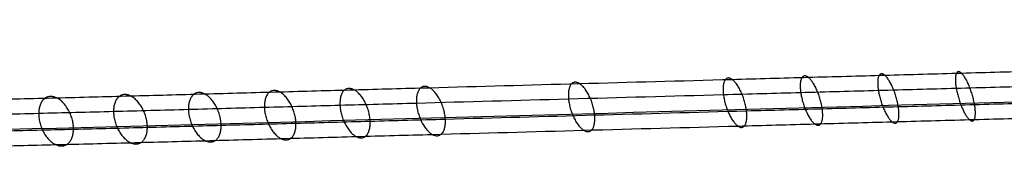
# Model space of a CAD drawing. Header units: millimetres. Extents: x -238 to 1309, y -218 to 242.
# Tile 14 of 26: x 292 to 538, y -27 to 6. Entities that reach past the tile are written whole.
import ezdxf

# ---------------------------------------------------------------- set-up
doc = ezdxf.new("R2010")
doc.units = ezdxf.units.MM
doc.layers.add('Transenna', color=18, linetype='Continuous', true_color=0x000000)

msp = doc.modelspace()

# ---------------------------------------------------------------- linework, layer by layer
at = {"layer": 'Transenna'}
for points in [[(48.54, 5.77, 914.03), (49.74, 4.22, 910.44), (52.72, 1.41, 903.32), (58.63, -2.24, 892.43), (65.74, -5.36, 881.4), (74.23, -8.11, 869.82), (83.67, -10.43, 858.18), (94.32, -12.43, 846.14), (105.76, -14.09, 834.11), (118.27, -15.47, 821.82), (131.46, -16.57, 809.61), (145.56, -17.44, 797.29), (160.26, -18.08, 785.13), (175.73, -18.51, 772.99), (191.7, -18.77, 761.09), (208.29, -18.86, 749.35), (225.3, -18.81, 737.94), (242.79, -18.64, 726.83), (260.62, -18.36, 716.12), (278.77, -18, 705.86), (297.19, -17.57, 696.09), (315.79, -17.09, 686.9), (334.57, -16.58, 678.29), (353.42, -16.06, 670.37), (372.4, -15.54, 663.13), (397.58, -14.85, 654.47), (429.38, -13.97, 645.33), (461.54, -13.09, 638.5), (487.43, -12.38, 634.47), (506.82, -11.84, 632.17), (526.27, -11.31, 630.59), (552.38, -10.59, 629.42), (585.14, -9.69, 629.76), (624.77, -8.6, 633.05), (664.42, -7.51, 639.2), (697.55, -6.6, 646.71), (723.97, -5.87, 654.07), (744.08, -5.32, 660.38), (764.16, -4.77, 667.38), (784.3, -4.22, 675.1), (804.33, -3.67, 683.45), (824.29, -3.14, 692.44), (844.04, -2.63, 701.99), (863.52, -2.14, 712.08), (882.69, -1.68, 722.67), (901.41, -1.27, 733.69), (919.71, -0.89, 745.15), (937.38, -0.57, 756.93), (954.52, -0.3, 769.1), (968.21, -0.13, 779.48), (978.82, -0.02, 787.94), (989.04, 0.05, 796.38), (998.9, 0.09, 804.97), (1008.37, 0.09, 813.71), (1015.14, 0.06, 820.21), (1021.78, 0.01, 826.85), (1030.12, -0.08, 835.57), (1038.02, -0.23, 844.43), (1045.44, -0.44, 853.41), (1050.67, -0.62, 860.12), (1055.56, -0.84, 866.79), (1061.64, -1.17, 875.61), (1067.17, -1.58, 884.52), (1072.08, -2.1, 893.56), (1075.33, -2.53, 900.15), (1078.31, -3.05, 906.9), (1080.09, -3.47, 911.49), (1080.93, -3.7, 913.82)], [(56.73, 3.81, 917.38), (58.04, 2.87, 913.88), (61.04, 1.04, 906.97), (66.77, -1.55, 896.4), (73.63, -3.91, 885.65), (81.83, -6.1, 874.34), (91, -8, 862.95), (101.37, -9.68, 851.13), (112.57, -11.1, 839.3), (124.84, -12.28, 827.19), (137.81, -13.23, 815.16), (151.7, -13.98, 803), (166.2, -14.52, 790.98), (181.47, -14.88, 778.99), (197.26, -15.07, 767.22), (213.67, -15.12, 755.62), (230.5, -15.03, 744.34), (247.8, -14.83, 733.36), (265.44, -14.53, 722.78), (283.4, -14.16, 712.65), (301.62, -13.72, 703.01), (320.01, -13.24, 693.94), (338.56, -12.73, 685.47), (357.18, -12.22, 677.68), (375.91, -11.71, 670.55), (400.75, -11.02, 662.05), (432.11, -10.16, 653.09), (463.8, -9.29, 646.42), (489.3, -8.59, 642.5), (508.4, -8.06, 640.26), (527.55, -7.54, 638.73), (553.26, -6.83, 637.62), (585.52, -5.94, 638.01), (624.55, -4.87, 641.31), (663.63, -3.8, 647.44), (696.3, -2.9, 654.89), (722.37, -2.18, 662.19), (742.22, -1.64, 668.45), (762.05, -1.09, 675.39), (781.96, -0.54, 683.05), (801.77, 0, 691.34), (821.51, 0.52, 700.25), (841.05, 1.03, 709.73), (860.32, 1.52, 719.74), (879.29, 1.97, 730.24), (897.81, 2.39, 741.16), (915.91, 2.77, 752.52), (933.38, 3.1, 764.19), (950.31, 3.38, 776.24), (963.82, 3.56, 786.5), (974.28, 3.67, 794.86), (984.35, 3.76, 803.2), (994.06, 3.81, 811.67), (1003.37, 3.83, 820.28), (1010.01, 3.82, 826.67), (1016.52, 3.79, 833.2), (1024.69, 3.72, 841.77), (1032.42, 3.61, 850.44), (1039.66, 3.46, 859.21), (1044.75, 3.32, 865.75), (1049.51, 3.16, 872.23), (1055.41, 2.91, 880.78), (1060.76, 2.62, 889.38), (1065.52, 2.27, 898.05), (1068.69, 2, 904.35), (1071.62, 1.69, 910.77), (1073.41, 1.47, 915.12), (1074.26, 1.35, 917.31)], [(46.76, -3.08, 913.19), (48.6, -4.76, 909.66), (52.61, -7.66, 902.66), (59.63, -11.26, 891.95), (67.54, -14.25, 881.1), (76.62, -16.86, 869.69), (86.51, -19.04, 858.21), (97.5, -20.92, 846.31), (109.22, -22.47, 834.42), (121.93, -23.76, 822.25), (135.29, -24.77, 810.17), (149.53, -25.57, 797.96), (164.33, -26.14, 785.9), (179.87, -26.53, 773.87), (195.9, -26.74, 762.08), (212.54, -26.8, 750.44), (229.58, -26.72, 739.14), (247.09, -26.52, 728.13), (264.92, -26.22, 717.53), (283.06, -25.84, 707.38), (301.45, -25.4, 697.73), (320.01, -24.92, 688.65), (338.74, -24.41, 680.17), (357.53, -23.89, 672.37), (376.44, -23.37, 665.26), (401.52, -22.68, 656.77), (433.19, -21.81, 647.84), (465.19, -20.93, 641.23), (490.94, -20.22, 637.36), (510.22, -19.69, 635.18), (529.56, -19.16, 633.71), (555.51, -18.45, 632.68), (588.07, -17.55, 633.2), (627.44, -16.47, 636.67), (666.84, -15.39, 642.99), (699.76, -14.48, 650.61), (726, -13.76, 658.05), (745.98, -13.21, 664.42), (765.93, -12.66, 671.47), (785.95, -12.11, 679.23), (805.87, -11.57, 687.63), (825.7, -11.04, 696.65), (845.33, -10.54, 706.23), (864.69, -10.05, 716.35), (883.73, -9.6, 726.96), (902.32, -9.19, 738), (920.48, -8.81, 749.48), (938.01, -8.5, 761.28), (954.99, -8.23, 773.46), (968.55, -8.06, 783.85), (979.03, -7.96, 792.32), (989.13, -7.89, 800.76), (998.86, -7.85, 809.35), (1008.19, -7.85, 818.09), (1014.84, -7.88, 824.58), (1021.35, -7.92, 831.21), (1029.51, -8.01, 839.93), (1037.22, -8.15, 848.76), (1044.42, -8.35, 857.72), (1049.47, -8.52, 864.4), (1054.18, -8.73, 871.04), (1059.98, -9.03, 879.81), (1065.18, -9.4, 888.67), (1069.69, -9.85, 897.62), (1072.61, -10.21, 904.13), (1075.2, -10.62, 910.8), (1076.66, -10.93, 915.32), (1077.3, -11.1, 917.61)], [(54.95, -5.04, 916.55), (56.89, -6.11, 913.1), (60.94, -8.03, 906.31), (67.77, -10.56, 895.92), (75.42, -12.8, 885.35), (84.23, -14.85, 874.21), (93.84, -16.61, 862.97), (104.56, -18.17, 851.3), (116.02, -19.47, 839.61), (128.5, -20.57, 827.63), (141.64, -21.43, 815.71), (155.67, -22.11, 803.66), (170.27, -22.59, 791.76), (185.62, -22.9, 779.87), (201.46, -23.04, 768.21), (217.92, -23.05, 756.72), (234.77, -22.94, 745.54), (252.09, -22.71, 734.66), (269.74, -22.39, 724.19), (287.69, -22, 714.17), (305.88, -21.55, 704.64), (324.23, -21.07, 695.69), (342.74, -20.56, 687.34), (361.29, -20.05, 679.68), (379.95, -19.54, 672.68), (404.7, -18.86, 664.36), (435.92, -18, 655.61), (467.45, -17.13, 649.15), (492.81, -16.43, 645.38), (511.8, -15.91, 643.27), (530.84, -15.39, 641.85), (556.39, -14.69, 640.89), (588.45, -13.81, 641.45), (627.23, -12.74, 644.94), (666.05, -11.67, 651.23), (698.5, -10.78, 658.79), (724.4, -10.07, 666.18), (744.12, -9.52, 672.49), (763.83, -8.98, 679.48), (783.61, -8.44, 687.19), (803.3, -7.9, 695.51), (822.92, -7.38, 704.46), (842.34, -6.88, 713.97), (861.49, -6.39, 724.01), (880.33, -5.94, 734.53), (898.72, -5.53, 745.48), (916.68, -5.15, 756.86), (934.01, -4.83, 768.54), (950.78, -4.56, 780.61), (964.16, -4.38, 790.88), (974.5, -4.27, 799.24), (984.45, -4.18, 807.58), (994.02, -4.13, 816.05), (1003.18, -4.11, 824.66), (1009.71, -4.12, 831.04), (1016.1, -4.15, 837.56), (1024.09, -4.21, 846.12), (1031.62, -4.31, 854.77), (1038.64, -4.46, 863.52), (1043.56, -4.58, 870.03), (1048.12, -4.73, 876.48), (1053.74, -4.95, 884.98), (1058.77, -5.2, 893.53), (1063.13, -5.48, 902.11), (1065.97, -5.68, 908.33), (1068.51, -5.88, 914.67), (1069.97, -6, 918.95), (1070.64, -6.04, 921.1)]]:
    msp.add_open_spline(points, degree=3, knots=[0, 0, 0, 0, 12.199481, 24.398961, 38.320532, 52.242103, 67.809577, 83.377052, 100.418369, 117.459685, 135.752726, 154.045766, 173.34206, 192.638353, 212.676377, 232.714401, 253.228018, 273.741634, 294.466418, 315.191202, 335.870258, 356.549313, 376.941599, 397.333884, 417.329564, 437.325243, 476.449729, 515.574215, 534.899212, 554.22421, 573.5273, 592.83039, 631.786273, 670.742156, 710.841904, 750.941652, 771.661513, 792.381375, 813.649571, 834.917767, 856.601478, 878.285189, 900.115226, 921.945262, 943.644732, 965.344203, 986.636406, 1007.928609, 1028.543037, 1049.157466, 1058.997383, 1068.837301, 1088.517136, 1097.773594, 1107.030051, 1116.286509, 1125.542967, 1142.698329, 1151.27601, 1159.853691, 1167.692652, 1175.531614, 1191.209536, 1198.310185, 1205.410835, 1212.511484, 1219.612133, 1219.612133, 1219.612133, 1219.612133], dxfattribs=at)
msp.add_open_spline([(51.79, -1.34, 911.02), (82.97, -27.31, 841.22), (340.95, -20.21, 623.18), (752.66, -8.9, 612.64), (1045.39, -0.85, 822.26), (1075.83, -6.58, 913.19)], degree=3, dxfattribs=at)
at = {"layer": 'Transenna', "extrusion": (0.921174, 0.277352, -0.272973)}
msp.add_rational_spline([(526.28, -11.31, 630.7), (525.28, -5.5, 633.22), (527.56, -7.54, 638.85), (529.84, -9.58, 644.48), (530.85, -15.39, 641.97), (531.85, -21.2, 639.46), (529.57, -19.16, 633.83), (527.29, -17.12, 628.19), (526.28, -11.31, 630.7)], [1, 0.707106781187, 1, 0.707106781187, 1, 0.707106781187, 1, 0.707106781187, 1], degree=2, knots=[-40.280845, -40.280845, -40.280845, -30.210634, -30.210634, -20.140423, -20.140423, -10.070211, -10.070211, 0, 0, 0], dxfattribs=at)
at = {"layer": 'Transenna', "extrusion": (0.856692, 0.275579, -0.436044)}
msp.add_rational_spline([(429.5, -13.97, 645.78), (428.96, -8.15, 648.4), (432.22, -10.16, 653.54), (435.48, -12.17, 658.68), (436.02, -18, 656.05), (436.56, -23.82, 653.43), (433.3, -21.81, 648.29), (430.03, -19.8, 643.15), (429.5, -13.97, 645.78)], [1, 0.707106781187, 1, 0.707106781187, 1, 0.707106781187, 1, 0.707106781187, 1], degree=2, knots=[-40.280845, -40.280845, -40.280845, -30.210634, -30.210634, -20.140423, -20.140423, -10.070211, -10.070211, 0, 0, 0], dxfattribs=at)
at = {"layer": 'Transenna', "extrusion": (-0.885841, -0.27638, 0.372692)}
msp.add_rational_spline([(468.16, -12.91, 637.59), (467.43, -7.09, 640.18), (470.31, -9.11, 645.54), (473.2, -11.13, 650.89), (473.92, -16.95, 648.3), (474.65, -22.77, 645.71), (471.77, -20.75, 640.36), (468.88, -18.73, 635), (468.16, -12.91, 637.59)], [1, 0.707106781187, 1, 0.707106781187, 1, 0.707106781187, 1, 0.707106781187, 1], degree=2, knots=[-40.280845, -40.280845, -40.280845, -30.210634, -30.210634, -20.140423, -20.140423, -10.070211, -10.070211, 0, 0, 0], dxfattribs=at)
at = {"layer": 'Transenna', "extrusion": (0.898762, 0.276736, -0.340064)}
msp.add_rational_spline([(487.45, -12.38, 634.59), (486.63, -6.56, 637.16), (489.32, -8.59, 642.61), (492.01, -10.62, 648.07), (492.83, -16.43, 645.5), (493.65, -22.25, 642.93), (490.96, -20.22, 637.48), (488.27, -18.19, 632.02), (487.45, -12.38, 634.59)], [1, 0.707106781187, 1, 0.707106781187, 1, 0.707106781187, 1, 0.707106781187, 1], degree=2, knots=[-40.280845, -40.280845, -40.280845, -30.210634, -30.210634, -20.140423, -20.140423, -10.070211, -10.070211, 0, 0, 0], dxfattribs=at)
at = {"layer": 'Transenna', "extrusion": (0.910571, 0.27706, -0.306754)}
msp.add_rational_spline([(506.84, -11.84, 632.29), (505.93, -6.03, 634.83), (508.42, -8.06, 640.38), (510.9, -10.1, 645.93), (511.82, -15.91, 643.39), (512.73, -21.73, 640.84), (510.24, -19.69, 635.3), (507.75, -17.66, 629.75), (506.84, -11.84, 632.29)], [1, 0.707106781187, 1, 0.707106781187, 1, 0.707106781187, 1, 0.707106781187, 1], degree=2, knots=[-40.280845, -40.280845, -40.280845, -30.210634, -30.210634, -20.140423, -20.140423, -10.070211, -10.070211, 0, 0, 0], dxfattribs=at)
at = {"layer": 'Transenna', "extrusion": (-0.789117, -0.273721, 0.549882)}
msp.add_rational_spline([(353.58, -16.06, 670.43), (353.41, -10.22, 673.08), (357.34, -12.22, 677.73), (361.27, -14.21, 682.38), (361.45, -20.05, 679.73), (361.63, -25.88, 677.08), (357.69, -23.89, 672.43), (353.76, -21.89, 667.78), (353.58, -16.06, 670.43)], [1, 0.707106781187, 1, 0.707106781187, 1, 0.707106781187, 1, 0.707106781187, 1], degree=2, knots=[-40.280845, -40.280845, -40.280845, -30.210634, -30.210634, -20.140423, -20.140423, -10.070211, -10.070211, 0, 0, 0], dxfattribs=at)
at = {"layer": 'Transenna', "extrusion": (-0.806946, -0.274211, 0.523112)}
msp.add_rational_spline([(372.44, -15.54, 663.23), (372.17, -9.71, 665.88), (375.95, -11.71, 670.66), (379.72, -13.7, 675.44), (379.99, -19.54, 672.79), (380.25, -25.37, 670.14), (376.48, -23.37, 665.36), (372.7, -21.37, 660.58), (372.44, -15.54, 663.23)], [1, 0.707106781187, 1, 0.707106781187, 1, 0.707106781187, 1, 0.707106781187, 1], degree=2, knots=[-40.280845, -40.280845, -40.280845, -30.210634, -30.210634, -20.140423, -20.140423, -10.070211, -10.070211, 0, 0, 0], dxfattribs=at)
at = {"layer": 'Transenna', "extrusion": (-0.824359, -0.274691, 0.494952)}
msp.add_rational_spline([(391.53, -15.01, 656.67), (391.17, -9.18, 659.32), (394.78, -11.19, 664.22), (398.39, -13.19, 669.12), (398.75, -19.02, 666.48), (399.1, -24.85, 663.84), (395.49, -22.85, 658.93), (391.88, -20.84, 654.03), (391.53, -15.01, 656.67)], [1, 0.707106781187, 1, 0.707106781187, 1, 0.707106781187, 1, 0.707106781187, 1], degree=2, knots=[-40.280845, -40.280845, -40.280845, -30.210634, -30.210634, -20.140423, -20.140423, -10.070211, -10.070211, 0, 0, 0], dxfattribs=at)
at = {"layer": 'Transenna', "extrusion": (-0.735465, -0.270426, 0.621257)}
msp.add_rational_spline([(297.24, -17.56, 696.18), (297.32, -11.72, 698.82), (301.66, -13.71, 703.1), (306.01, -15.71, 707.37), (305.92, -21.55, 704.73), (305.84, -27.39, 702.09), (301.5, -25.4, 697.81), (297.15, -23.4, 693.54), (297.24, -17.56, 696.18)], [1, 0.707106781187, 1, 0.707106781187, 1, 0.707106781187, 1, 0.707106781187, 1], degree=2, knots=[-40.280845, -40.280845, -40.280845, -30.210634, -30.210634, -20.140423, -20.140423, -10.070211, -10.070211, 0, 0, 0], dxfattribs=at)
at = {"layer": 'Transenna', "extrusion": (0.752853, 0.272122, -0.599302)}
msp.add_rational_spline([(315.92, -17.08, 686.95), (315.91, -11.24, 689.59), (320.13, -13.23, 693.99), (324.35, -15.22, 698.39), (324.36, -21.06, 695.74), (324.36, -26.9, 693.1), (320.14, -24.91, 688.7), (315.92, -22.92, 684.3), (315.92, -17.08, 686.95)], [1, 0.707106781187, 1, 0.707106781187, 1, 0.707106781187, 1, 0.707106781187, 1], degree=2, knots=[-40.280845, -40.280845, -40.280845, -30.210634, -30.210634, -20.140423, -20.140423, -10.070211, -10.070211, 0, 0, 0], dxfattribs=at)
at = {"layer": 'Transenna', "extrusion": (0.770701, 0.273175, -0.575669)}
msp.add_rational_spline([(334.61, -16.58, 678.39), (334.52, -10.74, 681.04), (338.61, -12.73, 685.57), (342.69, -14.72, 690.09), (342.78, -20.56, 687.44), (342.87, -26.4, 684.79), (338.79, -24.41, 680.27), (334.7, -22.42, 675.74), (334.61, -16.58, 678.39)], [1, 0.707106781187, 1, 0.707106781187, 1, 0.707106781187, 1, 0.707106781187, 1], degree=2, knots=[-40.280845, -40.280845, -40.280845, -30.210634, -30.210634, -20.140423, -20.140423, -10.070211, -10.070211, 0, 0, 0], dxfattribs=at)

doc.saveas('drawing.dxf')
